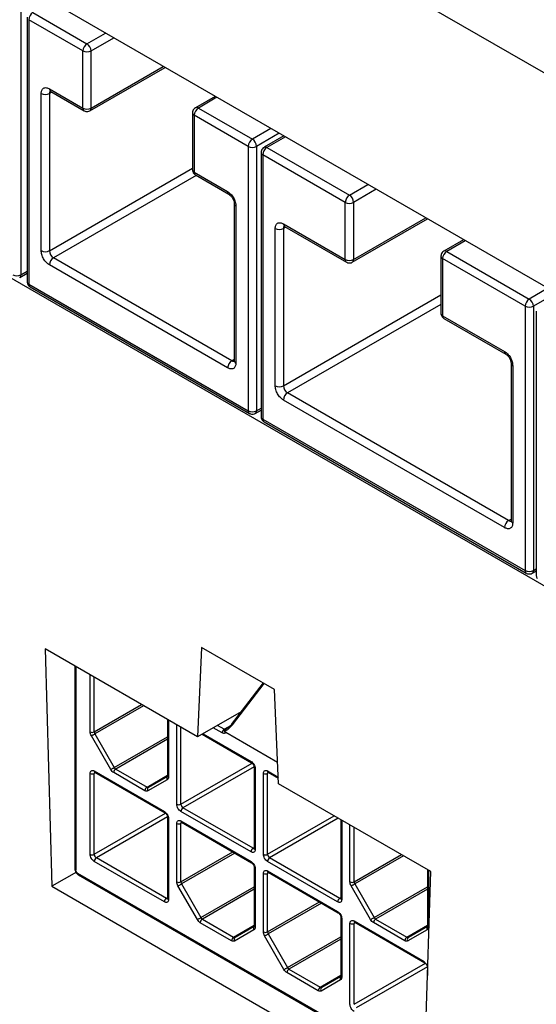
# Model space of a CAD drawing. Header units: millimetres. Extents: x 25 to 1093, y 25 to 838.
# Tile 10 of 17: x 117 to 134, y 378 to 411. Entities that reach past the tile are written whole.
import ezdxf

# ---------------------------------------------------------------- set-up
doc = ezdxf.new("R2010")
doc.units = ezdxf.units.MM

msp = doc.modelspace()

# ---------------------------------------------------------------- linework, layer by layer
at = {"ltscale": 4}
for p, q in [((100.889, 428.998), (137.53, 407.846)), ((145.844, 395.733), (108.788, 417.125)), ((116.715, 411.65), (116.715, 402.587)), ((117.129, 411.575), (118.981, 410.505)), ((116.929, 411.412), (116.929, 402.348)), ((116.987, 411.33), (116.987, 402.266)), ((118.84, 410.261), (116.987, 411.33)), ((118.981, 410.505), (119.618, 410.873)), ((119.123, 410.261), (119.901, 410.71)), ((118.84, 408.301), (118.84, 410.261)), ((119.123, 408.301), (119.123, 410.261)), ((119.081, 408.209), (121.656, 409.696)), ((119.123, 408.301), (121.598, 409.73)), ((117.694, 408.962), (118.84, 408.301)), ((117.777, 408.847), (117.694, 408.799)), ((117.736, 408.871), (118.881, 408.209)), ((117.411, 403.41), (117.411, 408.799)), ((117.694, 408.799), (117.694, 403.41)), ((123.377, 408.702), (122.7, 408.311)), ((123.436, 408.669), (122.8, 408.301)), ((122.8, 408.301), (124.652, 407.232)), ((122.6, 408.138), (122.6, 406.178)), ((124.511, 406.987), (122.658, 408.056)), ((122.658, 408.056), (122.658, 406.097)), ((125.289, 407.599), (124.652, 407.232)), ((125.572, 407.436), (124.794, 406.987)), ((125.729, 407.345), (125.051, 406.954)), ((125.787, 407.311), (125.151, 406.944)), ((108.788, 406.853), (145.844, 385.461)), ((124.511, 406.987), (124.511, 397.923)), ((124.794, 406.987), (124.794, 397.923)), ((125.151, 406.944), (127.979, 405.311)), ((124.951, 406.781), (124.951, 397.717)), ((125.009, 406.699), (125.009, 397.635)), ((127.838, 405.066), (125.009, 406.699)), ((117.694, 403.41), (122.6, 406.241)), ((122.728, 405.989), (117.836, 403.165)), ((122.658, 406.097), (123.804, 405.435)), ((122.7, 406.005), (123.845, 405.344)), ((127.979, 405.311), (128.616, 405.678)), ((128.898, 405.515), (128.121, 405.066)), ((124.028, 405.027), (124.028, 399.638)), ((124.087, 404.945), (124.087, 399.556)), ((127.838, 403.106), (127.838, 405.066)), ((128.121, 405.066), (128.121, 403.106)), ((128.079, 403.015), (130.654, 404.501)), ((128.121, 403.106), (130.596, 404.535)), ((125.434, 398.779), (125.434, 404.168)), ((125.716, 404.331), (127.838, 403.106)), ((125.799, 404.216), (125.716, 404.168)), ((125.716, 404.168), (125.716, 398.779)), ((125.758, 404.239), (127.879, 403.015)), ((131.895, 403.786), (131.217, 403.394)), ((131.953, 403.752), (131.317, 403.384)), ((123.945, 399.638), (117.836, 403.165)), ((131.117, 403.221), (131.117, 401.261)), ((134.004, 401.507), (131.175, 403.139)), ((131.175, 403.139), (131.175, 401.18)), ((131.317, 403.384), (134.145, 401.752)), ((123.804, 399.393), (117.694, 402.92)), ((116.674, 402.495), (116.929, 402.643)), ((116.715, 402.587), (116.929, 402.71)), ((116.987, 402.266), (124.511, 397.923)), ((117.029, 402.175), (124.552, 397.832)), ((134.782, 402.119), (134.145, 401.752)), ((125.716, 398.779), (131.117, 401.896)), ((135.064, 401.956), (134.287, 401.507)), ((131.117, 401.569), (125.858, 398.534)), ((134.004, 401.507), (134.004, 392.443)), ((134.287, 401.507), (134.287, 392.443)), ((131.175, 401.18), (133.297, 399.955)), ((131.217, 401.088), (133.338, 399.864)), ((134.387, 401.333), (134.387, 392.269)), ((123.945, 399.638), (124.028, 399.686)), ((133.521, 399.547), (133.521, 394.158)), ((133.579, 399.465), (133.579, 394.076)), ((133.438, 394.158), (125.858, 398.534)), ((133.297, 393.913), (125.716, 398.289)), ((124.752, 397.832), (124.951, 397.946)), ((124.794, 397.923), (124.951, 398.014)), ((125.009, 397.635), (134.004, 392.443)), ((125.051, 397.544), (134.045, 392.351)), ((133.438, 394.158), (133.521, 394.205)), ((134.245, 392.351), (134.387, 392.433)), ((134.287, 392.443), (134.387, 392.501)), ((122.769, 386.739), (117.547, 389.753)), ((117.547, 389.753), (117.777, 381.616)), ((122.912, 389.808), (122.769, 386.739)), ((125.407, 388.367), (122.912, 389.808)), ((118.565, 389.165), (118.565, 382.223)), ((118.595, 389.148), (118.595, 382.182)), ((119.09, 386.911), (119.09, 388.863)), ((119.231, 386.911), (119.231, 388.781)), ((125.024, 388.588), (123.925, 387.164)), ((123.967, 387.15), (125.06, 388.567)), ((125.55, 385.133), (125.407, 388.367)), ((119.231, 386.911), (120.85, 387.846)), ((120.921, 387.805), (119.252, 386.842)), ((124.263, 387.601), (122.769, 386.739)), ((121.747, 387.328), (121.747, 385.401)), ((121.777, 387.311), (121.777, 385.36)), ((122.059, 384.428), (122.059, 387.148)), ((122.201, 384.428), (122.201, 387.067)), ((123.615, 386.878), (123.312, 387.053)), ((123.686, 387), (123.454, 387.134)), ((123.686, 387), (123.956, 387.156)), ((123.933, 387.143), (123.73, 386.993)), ((119.797, 385.619), (119.131, 386.772)), ((119.252, 386.842), (119.917, 385.689)), ((119.917, 385.689), (121.747, 386.745)), ((121.747, 386.663), (119.967, 385.636)), ((122.929, 386.832), (124.626, 385.852)), ((122.959, 386.849), (124.605, 385.898)), ((125.518, 385.861), (123.738, 386.889)), ((119.231, 385.571), (121.635, 384.183)), ((119.967, 385.636), (121.04, 385.017)), ((122.201, 384.428), (124.644, 385.839)), ((124.715, 385.716), (122.272, 384.306)), ((124.717, 385.694), (124.717, 382.918)), ((124.746, 385.653), (124.746, 382.877)), ((125.171, 385.572), (125.54, 385.358)), ((119.09, 382.713), (119.09, 385.489)), ((119.272, 385.513), (119.231, 385.489)), ((119.231, 382.713), (119.231, 385.489)), ((119.252, 385.525), (121.656, 384.137)), ((120.969, 384.894), (119.897, 385.513)), ((121.04, 385.017), (121.747, 385.425)), ((121.735, 385.269), (121.069, 384.884)), ((121.09, 385.012), (121.745, 385.39)), ((121.733, 385.374), (121.743, 385.386)), ((125.029, 382.714), (125.029, 385.49)), ((125.212, 385.514), (125.171, 385.49)), ((125.171, 382.714), (125.171, 385.49)), ((125.191, 385.526), (125.542, 385.324)), ((130.772, 382.118), (125.55, 385.133)), ((124.676, 382.918), (122.272, 384.306)), ((119.231, 382.713), (121.674, 384.124)), ((121.745, 384.001), (119.302, 382.591)), ((121.747, 383.979), (121.747, 381.203)), ((121.777, 383.938), (121.777, 381.162)), ((124.605, 382.795), (122.201, 384.183)), ((122.201, 383.857), (124.605, 382.469)), ((125.171, 382.714), (127.456, 384.033)), ((127.597, 383.951), (125.241, 382.591)), ((127.687, 383.899), (127.687, 381.203)), ((127.716, 383.883), (127.716, 381.162)), ((122.059, 381.767), (122.059, 383.775)), ((122.242, 383.799), (122.201, 383.775)), ((122.201, 381.767), (122.201, 383.775)), ((122.222, 383.811), (124.626, 382.423)), ((127.999, 381.768), (127.999, 383.719)), ((128.141, 381.768), (128.141, 383.638)), ((124.676, 382.918), (124.717, 382.942)), ((121.706, 381.203), (119.302, 382.591)), ((122.201, 381.767), (123.981, 382.795)), ((124.052, 382.754), (122.222, 381.698)), ((127.646, 381.203), (125.241, 382.591)), ((128.141, 381.768), (129.76, 382.703)), ((129.831, 382.662), (128.161, 381.698)), ((121.635, 381.08), (119.231, 382.468)), ((124.717, 382.265), (124.717, 380.257)), ((124.746, 382.224), (124.746, 380.216)), ((127.575, 381.081), (125.171, 382.469)), ((130.657, 382.185), (130.657, 380.258)), ((130.686, 382.168), (130.686, 380.217)), ((118.616, 382.1), (117.777, 381.616)), ((130.548, 375.2), (118.665, 382.06)), ((118.686, 382.014), (130.547, 375.167)), ((125.029, 380.053), (125.029, 382.06)), ((125.171, 382.142), (127.575, 380.754)), ((125.212, 382.084), (125.171, 382.06)), ((125.171, 380.053), (125.171, 382.06)), ((125.191, 382.096), (127.596, 380.708)), ((130.518, 374.261), (130.772, 382.118)), ((117.777, 381.616), (130.518, 374.261)), ((122.767, 380.475), (122.101, 381.628)), ((122.222, 381.698), (122.887, 380.545)), ((122.887, 380.545), (124.717, 381.601)), ((124.717, 381.519), (122.937, 380.492)), ((128.706, 380.476), (128.041, 381.629)), ((128.161, 381.698), (128.827, 380.545)), ((128.827, 380.545), (130.657, 381.602)), ((130.657, 381.52), (128.877, 380.492)), ((121.706, 381.203), (121.747, 381.227)), ((127.646, 381.203), (127.687, 381.227)), ((125.171, 380.053), (126.951, 381.081)), ((127.022, 381.04), (125.191, 379.983)), ((122.937, 380.492), (124.01, 379.873)), ((127.687, 380.55), (127.687, 378.543)), ((127.716, 380.509), (127.716, 378.502)), ((128.877, 380.492), (129.95, 379.873)), ((123.939, 379.75), (122.867, 380.369)), ((124.01, 379.873), (124.717, 380.281)), ((124.06, 379.868), (124.715, 380.246)), ((124.702, 380.23), (124.713, 380.242)), ((127.999, 377.57), (127.999, 380.346)), ((128.141, 380.428), (130.545, 379.04)), ((128.182, 380.37), (128.141, 380.346)), ((128.141, 377.57), (128.141, 380.346)), ((128.161, 380.382), (130.565, 378.994)), ((129.879, 379.751), (128.806, 380.37)), ((129.95, 379.873), (130.657, 380.281)), ((130, 379.868), (130.655, 380.246)), ((130.642, 380.23), (130.653, 380.243)), ((124.705, 380.125), (124.039, 379.74)), ((125.736, 378.761), (125.071, 379.914)), ((125.191, 379.983), (125.857, 378.83)), ((125.857, 378.83), (127.687, 379.887)), ((127.687, 379.805), (125.907, 378.777)), ((130.645, 380.125), (129.979, 379.741)), ((128.141, 377.57), (130.584, 378.98)), ((130.654, 378.858), (128.211, 377.447)), ((130.657, 378.836), (130.657, 378.553)), ((126.909, 378.036), (125.836, 378.655)), ((125.907, 378.777), (126.98, 378.158)), ((126.98, 378.158), (127.687, 378.566)), ((127.03, 378.153), (127.685, 378.531)), ((127.672, 378.515), (127.683, 378.528)), ((127.675, 378.41), (127.009, 378.026))]:
    msp.add_line(p, q, dxfattribs=at)
at = {"ltscale": 4, "flags": 128}
for points in [[(119.131, 386.772), (119.142, 386.778), (119.155, 386.786), (119.171, 386.795), (119.187, 386.804), (119.204, 386.814), (119.221, 386.824), (119.237, 386.833), (119.252, 386.842)], [(119.797, 385.619), (119.808, 385.625), (119.821, 385.633), (119.836, 385.642), (119.853, 385.651), (119.87, 385.661), (119.887, 385.671), (119.903, 385.68), (119.917, 385.689)], [(121.067, 384.99), (121.077, 385.002), (121.09, 385.012)], [(121.09, 385.012), (121.085, 385.009), (121.08, 385.008)], [(122.101, 381.628), (122.112, 381.634), (122.125, 381.642), (122.141, 381.651), (122.157, 381.66), (122.174, 381.67), (122.191, 381.68), (122.207, 381.689), (122.222, 381.698)], [(128.041, 381.629), (128.052, 381.635), (128.065, 381.643), (128.08, 381.651), (128.097, 381.661), (128.114, 381.671), (128.13, 381.68), (128.146, 381.69), (128.161, 381.698)], [(122.767, 380.475), (122.778, 380.481), (122.791, 380.489), (122.806, 380.498), (122.823, 380.507), (122.84, 380.517), (122.856, 380.527), (122.872, 380.536), (122.887, 380.545)], [(128.706, 380.476), (128.717, 380.482), (128.731, 380.49), (128.746, 380.498), (128.762, 380.508), (128.779, 380.518), (128.796, 380.527), (128.812, 380.537), (128.827, 380.545)], [(124.037, 379.846), (124.047, 379.858), (124.06, 379.868)], [(124.06, 379.868), (124.055, 379.865), (124.05, 379.864)], [(125.071, 379.914), (125.082, 379.92), (125.095, 379.928), (125.11, 379.936), (125.127, 379.946), (125.144, 379.956), (125.161, 379.965), (125.177, 379.975), (125.191, 379.983)], [(129.977, 379.846), (129.987, 379.859), (130, 379.868)], [(130, 379.868), (129.995, 379.866), (129.99, 379.864)], [(125.736, 378.761), (125.747, 378.767), (125.761, 378.775), (125.776, 378.783), (125.792, 378.793), (125.809, 378.803), (125.826, 378.812), (125.842, 378.822), (125.857, 378.83)], [(127.007, 378.131), (127.017, 378.144), (127.03, 378.153)], [(127.03, 378.153), (127.025, 378.151), (127.02, 378.149)]]:
    msp.add_lwpolyline(points, dxfattribs=at)
at = {"ltscale": 16}
for centre, radius, start, end in [((117.294, 411.316), 0.307, 122.6055, 177.3945), ((119.147, 410.247), 0.307, 122.6055, 177.3945), ((118.981, 410.533), 0.307, 242.6097, 297.3903), ((118.816, 410.247), 0.307, 2.6055, 57.3945), ((117.789, 408.95), 0.0959, 172.7442, 235.9436), ((117.801, 408.808), 0.107, 135.6756, 184.6987), ((117.553, 409.072), 0.307, 242.6097, 297.3903), ((118.938, 408.29), 0.0986, 173.698, 235.0213), ((118.981, 408.574), 0.307, 242.6097, 297.3903), ((119.023, 408.291), 0.101, 305.71, 5.6193), ((122.965, 408.042), 0.307, 122.6055, 177.3945), ((122.741, 408.222), 0.0986, 53.7033, 115.0014), ((122.7, 408.148), 0.101, 185.7416, 245.6213), ((124.818, 406.973), 0.307, 122.6055, 177.3945), ((124.487, 406.973), 0.307, 2.6055, 57.3945), ((124.652, 407.26), 0.307, 242.6097, 297.3903), ((125.316, 406.685), 0.307, 122.6055, 177.3945), ((125.092, 406.864), 0.0986, 53.7033, 115.0014), ((125.051, 406.791), 0.101, 185.7416, 245.6213), ((122.7, 406.188), 0.101, 185.6948, 245.6253), ((122.753, 406.084), 0.0959, 172.7442, 235.9436), ((123.899, 405.423), 0.0957, 172.6943, 236.4422), ((128.145, 405.052), 0.307, 122.6055, 177.3945), ((127.814, 405.052), 0.307, 2.6055, 57.3945), ((124.123, 405.034), 0.0957, 183.5576, 247.3108), ((127.979, 405.339), 0.307, 242.6097, 297.3903), ((125.575, 404.441), 0.307, 242.6097, 297.3903), ((125.812, 404.319), 0.0959, 172.7442, 235.9436), ((125.823, 404.176), 0.107, 135.6756, 184.6987), ((117.553, 403.683), 0.307, 242.6097, 297.3903), ((118.001, 403.424), 0.307, 182.6055, 237.3945), ((118.001, 402.906), 0.307, 122.6055, 177.3945), ((127.936, 403.096), 0.0986, 173.698, 235.0213), ((127.979, 403.379), 0.307, 242.6097, 297.3903), ((128.02, 403.097), 0.101, 305.7078, 5.6195), ((131.217, 403.231), 0.101, 185.7416, 245.6213), ((131.482, 403.125), 0.307, 122.6055, 177.3945), ((131.258, 403.305), 0.0986, 53.7033, 115.0014), ((116.574, 402.86), 0.307, 242.6097, 297.3903), ((116.615, 402.577), 0.101, 305.7078, 5.6195), ((117.029, 402.358), 0.101, 185.6948, 245.6253), ((117.082, 402.254), 0.0959, 172.7442, 235.9436), ((134.311, 401.493), 0.307, 122.6055, 177.3945), ((133.98, 401.493), 0.307, 2.6055, 57.3945), ((134.145, 401.78), 0.307, 242.6097, 297.3903), ((131.217, 401.271), 0.101, 185.6948, 245.6253), ((131.27, 401.168), 0.0959, 172.7442, 235.9436), ((133.392, 399.943), 0.0957, 172.6943, 236.4422), ((124.111, 399.379), 0.307, 122.6055, 177.3945), ((124.004, 399.72), 0.101, 234.3824, 294.3071), ((124.128, 399.648), 0.101, 185.6948, 245.6253), ((133.616, 399.553), 0.0957, 183.5576, 247.3108), ((125.575, 399.051), 0.307, 242.6097, 297.3903), ((126.024, 398.792), 0.307, 182.6055, 237.3945), ((126.024, 398.275), 0.307, 122.6055, 177.3945), ((124.611, 397.913), 0.101, 174.382, 234.2744), ((124.652, 398.196), 0.307, 242.6097, 297.3903), ((124.694, 397.913), 0.101, 305.7078, 5.6195), ((125.051, 397.727), 0.101, 185.6948, 245.6253), ((125.105, 397.623), 0.0959, 172.7442, 235.9436), ((133.604, 393.899), 0.307, 122.6055, 177.3945), ((133.497, 394.239), 0.101, 234.3824, 294.3071), ((133.621, 394.168), 0.101, 185.6948, 245.6253), ((134.104, 392.433), 0.101, 174.382, 234.2744), ((134.145, 392.716), 0.307, 242.6097, 297.3903), ((134.186, 392.433), 0.101, 305.7078, 5.6195), ((119.16, 387.048), 0.154, 242.6097, 297.3903), ((119.375, 386.916), 0.144, 181.9565, 211.1437), ((123.769, 386.871), 0.154, 122.6055, 177.3945), ((123.716, 387.045), 0.0542, 235.8404, 284.973), ((123.931, 387.109), 0.0544, 48.5347, 96.0953), ((124.652, 385.892), 0.0479, 172.7178, 236.2072), ((119.281, 385.566), 0.0503, 174.3796, 234.302), ((120.05, 385.506), 0.154, 122.6055, 177.3945), ((120.044, 385.758), 0.144, 208.8556, 238.0453), ((124.765, 385.697), 0.0479, 183.8766, 247.279), ((125.221, 385.567), 0.0503, 174.3796, 234.302), ((119.16, 385.626), 0.154, 242.6097, 297.3903), ((119.285, 385.494), 0.0542, 138.2809, 184.4427), ((121.818, 385.323), 0.0991, 149.2372, 213.4686), ((121.797, 385.406), 0.0503, 185.6948, 245.6253), ((125.1, 385.626), 0.154, 242.6097, 297.3903), ((125.225, 385.494), 0.0542, 138.2809, 184.4427), ((121.123, 384.887), 0.154, 122.6055, 177.3945), ((121.072, 385.065), 0.0579, 236.9235, 278.3365), ((121.152, 384.939), 0.099, 149.0713, 213.4811), ((122.13, 384.565), 0.154, 242.6097, 297.3903), ((122.354, 384.435), 0.154, 182.6055, 237.3945), ((122.354, 384.176), 0.154, 122.6055, 177.3945), ((121.683, 384.177), 0.0479, 172.7178, 236.2072), ((121.795, 383.982), 0.0479, 183.8766, 247.279), ((122.251, 383.852), 0.0503, 174.3796, 234.302), ((122.13, 383.911), 0.154, 242.6097, 297.3903), ((122.255, 383.779), 0.0542, 138.2809, 184.4427), ((124.759, 382.788), 0.154, 122.6055, 177.3945), ((124.706, 382.962), 0.0542, 235.5633, 281.6892), ((124.767, 382.923), 0.0503, 185.6948, 245.6253), ((119.16, 382.85), 0.154, 242.6097, 297.3903), ((119.384, 382.72), 0.154, 182.6055, 237.3945), ((119.384, 382.461), 0.154, 122.6055, 177.3945), ((125.1, 382.85), 0.154, 242.6097, 297.3903), ((125.324, 382.721), 0.154, 182.6055, 237.3945), ((125.324, 382.462), 0.154, 122.6055, 177.3945), ((118.615, 382.228), 0.0503, 185.6948, 245.6253), ((124.652, 382.463), 0.0479, 172.7178, 236.2072), ((124.765, 382.268), 0.0479, 183.8766, 247.279), ((118.715, 382.055), 0.0503, 174.3796, 234.302), ((125.1, 382.197), 0.154, 242.6097, 297.3903), ((125.221, 382.137), 0.0503, 174.3796, 234.302), ((125.225, 382.065), 0.0542, 138.2809, 184.4427), ((122.13, 381.904), 0.154, 242.6097, 297.3903), ((122.345, 381.772), 0.144, 181.9565, 211.1437), ((128.07, 381.904), 0.154, 242.6097, 297.3903), ((128.285, 381.773), 0.144, 181.9565, 211.1437), ((121.789, 381.073), 0.154, 122.6055, 177.3945), ((121.737, 381.247), 0.0542, 235.5633, 281.6892), ((121.797, 381.208), 0.0503, 185.6948, 245.6253), ((127.728, 381.074), 0.154, 122.6055, 177.3945), ((127.676, 381.248), 0.0542, 235.5633, 281.6892), ((127.737, 381.208), 0.0503, 185.6948, 245.6253), ((123.02, 380.362), 0.154, 122.6055, 177.3945), ((123.014, 380.614), 0.144, 208.8556, 238.0453), ((127.622, 380.748), 0.0479, 172.7178, 236.2072), ((127.735, 380.553), 0.0479, 183.8766, 247.279), ((128.96, 380.363), 0.154, 122.6055, 177.3945), ((128.953, 380.615), 0.144, 208.8556, 238.0453), ((124.788, 380.179), 0.0991, 149.2372, 213.4686), ((124.767, 380.262), 0.0503, 185.6948, 245.6253), ((128.07, 380.482), 0.154, 242.6097, 297.3903), ((128.191, 380.423), 0.0503, 174.3796, 234.302), ((128.195, 380.35), 0.0542, 138.2809, 184.4427), ((130.727, 380.18), 0.0991, 149.2372, 213.4686), ((130.707, 380.263), 0.0503, 185.6948, 245.6253), ((124.093, 379.743), 0.154, 122.6055, 177.3945), ((124.042, 379.921), 0.0579, 236.9235, 278.3365), ((124.122, 379.795), 0.099, 149.0713, 213.4811), ((125.1, 380.189), 0.154, 242.6097, 297.3903), ((125.315, 380.058), 0.144, 181.9565, 211.1437), ((130.033, 379.744), 0.154, 122.6055, 177.3945), ((129.981, 379.922), 0.0579, 236.9235, 278.3365), ((130.062, 379.795), 0.099, 149.0713, 213.4811), ((125.983, 378.9), 0.144, 208.8556, 238.0453), ((130.592, 379.034), 0.0479, 172.7178, 236.2072), ((130.695, 378.836), 0.0384, 181.0463, 218.6834), ((125.99, 378.648), 0.154, 122.6055, 177.3945), ((127.757, 378.465), 0.0991, 149.2372, 213.4686), ((127.737, 378.548), 0.0503, 185.6948, 245.6253), ((127.063, 378.029), 0.154, 122.6055, 177.3945), ((127.011, 378.207), 0.0579, 236.9235, 278.3365), ((127.092, 378.08), 0.099, 149.0713, 213.4811)]:
    msp.add_arc(centre, radius, start, end, dxfattribs=at)
at = {"ltscale": 4}
for points, knots in [([(117.411, 408.799), (117.415, 408.838), (117.421, 408.897), (117.456, 408.953), (117.493, 408.984), (117.538, 409.001), (117.604, 409.003), (117.659, 408.978), (117.694, 408.962)], [0, 0, 0, 0, 0.2394436, 0.3682202, 0.4999986, 0.6287766, 0.7605564, 1, 1, 1, 1]), ([(118.882, 408.21), (118.884, 408.208), (118.904, 408.195), (118.949, 408.182), (119.014, 408.183), (119.062, 408.193), (119.081, 408.209), (119.081, 408.21)], [0, 0, 0, 0, 0.047522, 0.333715, 0.649609, 0.991388, 1, 1, 1, 1]), ([(122.7, 408.311), (122.68, 408.296), (122.641, 408.268), (122.606, 408.204), (122.602, 408.159), (122.6, 408.138)], [0, 0, 0, 0, 0.352637, 0.694311, 1, 1, 1, 1]), ([(125.051, 406.953), (125.031, 406.939), (124.992, 406.91), (124.957, 406.847), (124.953, 406.802), (124.951, 406.781)], [0, 0, 0, 0, 0.352637, 0.694311, 1, 1, 1, 1]), ([(122.6, 406.178), (122.6, 406.177), (122.597, 406.159), (122.606, 406.123), (122.62, 406.093), (122.626, 406.078)], [0, 0, 0, 0, 0.0428099, 0.523277, 1, 1, 1, 1]), ([(122.626, 406.078), (122.642, 406.056), (122.662, 406.027), (122.693, 406.01), (122.7, 406.005)], [0, 0, 0, 0, 0.752896, 1, 1, 1, 1]), ([(123.804, 405.435), (123.839, 405.41), (123.894, 405.372), (123.96, 405.293), (124.005, 405.225), (124.042, 405.152), (124.077, 405.056), (124.083, 404.989), (124.087, 404.945)], [0, 0, 0, 0, 0.2394436, 0.3682202, 0.4999986, 0.6287766, 0.7605564, 1, 1, 1, 1]), ([(123.845, 405.344), (123.869, 405.327), (123.917, 405.293), (123.977, 405.209), (124.02, 405.115), (124.025, 405.056), (124.028, 405.027)], [0, 0, 0, 0, 0.249998, 0.499997, 0.749998, 1, 1, 1, 1]), ([(125.434, 404.168), (125.437, 404.207), (125.443, 404.266), (125.478, 404.322), (125.515, 404.353), (125.56, 404.369), (125.626, 404.372), (125.681, 404.347), (125.716, 404.331)], [0, 0, 0, 0, 0.239444, 0.36822, 0.499999, 0.628777, 0.760556, 1, 1, 1, 1]), ([(117.694, 402.92), (117.659, 402.945), (117.604, 402.983), (117.538, 403.062), (117.493, 403.129), (117.457, 403.203), (117.421, 403.299), (117.415, 403.366), (117.411, 403.41)], [0, 0, 0, 0, 0.2394436, 0.3682202, 0.4999986, 0.6287766, 0.7605564, 1, 1, 1, 1]), ([(131.217, 403.394), (131.197, 403.379), (131.158, 403.351), (131.123, 403.287), (131.119, 403.242), (131.117, 403.221)], [0, 0, 0, 0, 0.352637, 0.694311, 1, 1, 1, 1]), ([(127.88, 403.015), (127.882, 403.014), (127.902, 403.001), (127.947, 402.988), (128.012, 402.988), (128.06, 402.999), (128.079, 403.015), (128.079, 403.015)], [0, 0, 0, 0, 0.047542, 0.333853, 0.649878, 0.991798, 1, 1, 1, 1]), ([(116.929, 402.348), (116.929, 402.347), (116.926, 402.329), (116.935, 402.293), (116.949, 402.263), (116.955, 402.248)], [0, 0, 0, 0, 0.04281, 0.523277, 1, 1, 1, 1]), ([(116.955, 402.248), (116.971, 402.226), (116.991, 402.197), (117.022, 402.18), (117.029, 402.175)], [0, 0, 0, 0, 0.752896, 1, 1, 1, 1]), ([(131.117, 401.261), (131.117, 401.26), (131.114, 401.242), (131.123, 401.206), (131.137, 401.176), (131.144, 401.161)], [0, 0, 0, 0, 0.0428099, 0.523277, 1, 1, 1, 1]), ([(131.144, 401.161), (131.159, 401.14), (131.179, 401.111), (131.21, 401.093), (131.217, 401.089)], [0, 0, 0, 0, 0.752896, 1, 1, 1, 1]), ([(133.297, 399.955), (133.332, 399.93), (133.387, 399.892), (133.453, 399.813), (133.498, 399.745), (133.534, 399.672), (133.57, 399.576), (133.576, 399.508), (133.579, 399.465)], [0, 0, 0, 0, 0.2394436, 0.3682202, 0.4999986, 0.6287766, 0.7605564, 1, 1, 1, 1]), ([(133.338, 399.864), (133.362, 399.847), (133.41, 399.812), (133.47, 399.729), (133.513, 399.635), (133.518, 399.576), (133.521, 399.547)], [0, 0, 0, 0, 0.249998, 0.499997, 0.749998, 1, 1, 1, 1]), ([(124.087, 399.556), (124.083, 399.517), (124.077, 399.457), (124.042, 399.402), (124.005, 399.371), (123.96, 399.354), (123.894, 399.352), (123.839, 399.377), (123.804, 399.393)], [0, 0, 0, 0, 0.239444, 0.36822, 0.499999, 0.628777, 0.760556, 1, 1, 1, 1]), ([(125.716, 398.289), (125.681, 398.314), (125.626, 398.352), (125.56, 398.43), (125.515, 398.498), (125.479, 398.572), (125.443, 398.668), (125.437, 398.735), (125.434, 398.779)], [0, 0, 0, 0, 0.239444, 0.36822, 0.499999, 0.628777, 0.760556, 1, 1, 1, 1]), ([(124.553, 397.832), (124.555, 397.83), (124.575, 397.818), (124.62, 397.804), (124.685, 397.805), (124.733, 397.816), (124.752, 397.831), (124.752, 397.832)], [0, 0, 0, 0, 0.047567, 0.333871, 0.649887, 0.991798, 1, 1, 1, 1]), ([(124.951, 397.717), (124.951, 397.715), (124.948, 397.697), (124.957, 397.662), (124.971, 397.632), (124.978, 397.617)], [0, 0, 0, 0, 0.04281, 0.523277, 1, 1, 1, 1]), ([(124.978, 397.617), (124.993, 397.595), (125.014, 397.566), (125.044, 397.549), (125.051, 397.544)], [0, 0, 0, 0, 0.752896, 1, 1, 1, 1]), ([(133.579, 394.076), (133.576, 394.037), (133.57, 393.977), (133.535, 393.921), (133.498, 393.891), (133.453, 393.874), (133.387, 393.872), (133.332, 393.897), (133.297, 393.913)], [0, 0, 0, 0, 0.2394436, 0.3682202, 0.4999986, 0.6287766, 0.7605564, 1, 1, 1, 1]), ([(134.046, 392.352), (134.048, 392.35), (134.068, 392.337), (134.113, 392.324), (134.178, 392.325), (134.226, 392.335), (134.245, 392.351), (134.245, 392.352)], [0, 0, 0, 0, 0.047567, 0.333871, 0.649887, 0.991798, 1, 1, 1, 1]), ([(134.388, 392.269), (134.388, 392.268), (134.385, 392.25), (134.393, 392.215), (134.407, 392.184), (134.414, 392.169)], [0, 0, 0, 0, 0.04281, 0.523277, 1, 1, 1, 1]), ([(123.706, 386.938), (123.728, 386.948), (123.774, 386.968), (123.867, 387.036), (123.926, 387.104), (123.967, 387.15)], [0, 0, 0, 0, 0.210639, 0.454557, 1, 1, 1, 1]), ([(123.706, 386.938), (123.706, 386.944), (123.707, 386.955), (123.711, 386.97), (123.719, 386.984), (123.726, 386.99), (123.73, 386.993)], [0, 0, 0, 0, 0.218228, 0.457408, 0.717819, 1, 1, 1, 1]), ([(123.738, 386.889), (123.73, 386.894), (123.717, 386.904), (123.708, 386.922), (123.706, 386.934), (123.706, 386.938)], [0, 0, 0, 0, 0.433588, 0.79901, 1, 1, 1, 1]), ([(123.738, 386.889), (123.731, 386.881), (123.717, 386.865), (123.686, 386.857), (123.652, 386.859), (123.627, 386.872), (123.615, 386.878)], [0, 0, 0, 0, 0.2492188, 0.4999461, 0.7492269, 1, 1, 1, 1]), ([(124.605, 385.898), (124.624, 385.885), (124.661, 385.859), (124.707, 385.794), (124.741, 385.721), (124.745, 385.676), (124.746, 385.653)], [0, 0, 0, 0, 0.249127, 0.499863, 0.749135, 1, 1, 1, 1]), ([(119.09, 385.489), (119.091, 385.51), (119.095, 385.55), (119.129, 385.584), (119.175, 385.597), (119.212, 385.58), (119.231, 385.571)], [0, 0, 0, 0, 0.249127, 0.499863, 0.749135, 1, 1, 1, 1]), ([(124.626, 385.852), (124.626, 385.852), (124.63, 385.85), (124.641, 385.842), (124.657, 385.828), (124.673, 385.809), (124.683, 385.792), (124.689, 385.783)], [0, 0, 0, 0, 0.0161866, 0.2759761, 0.4824918, 0.7099083, 1, 1, 1, 1]), ([(124.689, 385.783), (124.696, 385.771), (124.705, 385.753), (124.712, 385.729), (124.716, 385.711), (124.717, 385.698), (124.717, 385.694), (124.717, 385.694)], [0, 0, 0, 0, 0.382983, 0.532795, 0.764283, 0.987854, 1, 1, 1, 1]), ([(125.029, 385.49), (125.031, 385.51), (125.035, 385.551), (125.068, 385.585), (125.115, 385.597), (125.152, 385.58), (125.171, 385.572)], [0, 0, 0, 0, 0.249127, 0.499863, 0.749135, 1, 1, 1, 1]), ([(119.238, 385.531), (119.239, 385.531), (119.24, 385.531), (119.248, 385.527), (119.252, 385.525)], [0, 0, 0, 0, 0.5105203, 1, 1, 1, 1]), ([(121.747, 385.401), (121.746, 385.392), (121.745, 385.376), (121.737, 385.374), (121.733, 385.374)], [0, 0, 0, 0, 0.519375, 1, 1, 1, 1]), ([(125.178, 385.532), (125.179, 385.532), (125.179, 385.532), (125.188, 385.528), (125.192, 385.526)], [0, 0, 0, 0, 0.5105203, 1, 1, 1, 1]), ([(122.201, 384.183), (122.182, 384.196), (122.145, 384.222), (122.099, 384.287), (122.065, 384.36), (122.061, 384.405), (122.059, 384.428)], [0, 0, 0, 0, 0.249127, 0.499863, 0.749135, 1, 1, 1, 1]), ([(121.635, 384.183), (121.654, 384.17), (121.691, 384.144), (121.737, 384.079), (121.771, 384.006), (121.775, 383.961), (121.777, 383.938)], [0, 0, 0, 0, 0.249127, 0.499863, 0.749135, 1, 1, 1, 1]), ([(121.656, 384.137), (121.656, 384.137), (121.66, 384.135), (121.671, 384.127), (121.687, 384.113), (121.703, 384.094), (121.714, 384.077), (121.719, 384.068)], [0, 0, 0, 0, 0.016187, 0.275976, 0.482492, 0.709908, 1, 1, 1, 1]), ([(121.719, 384.068), (121.726, 384.056), (121.735, 384.038), (121.743, 384.014), (121.746, 383.996), (121.748, 383.983), (121.747, 383.979), (121.747, 383.979)], [0, 0, 0, 0, 0.382983, 0.532795, 0.764283, 0.987854, 1, 1, 1, 1]), ([(122.059, 383.775), (122.061, 383.795), (122.065, 383.836), (122.099, 383.87), (122.145, 383.882), (122.182, 383.865), (122.201, 383.857)], [0, 0, 0, 0, 0.249127, 0.499863, 0.749135, 1, 1, 1, 1]), ([(122.208, 383.816), (122.209, 383.817), (122.209, 383.817), (122.218, 383.813), (122.222, 383.811)], [0, 0, 0, 0, 0.51052, 1, 1, 1, 1]), ([(124.746, 382.877), (124.744, 382.857), (124.741, 382.816), (124.707, 382.782), (124.661, 382.769), (124.624, 382.787), (124.605, 382.795)], [0, 0, 0, 0, 0.249127, 0.499863, 0.749135, 1, 1, 1, 1]), ([(124.717, 382.918), (124.717, 382.914), (124.717, 382.906), (124.715, 382.902), (124.715, 382.903), (124.716, 382.903)], [0, 0, 0, 0, 0.431894, 0.893711, 1, 1, 1, 1]), ([(119.231, 382.468), (119.212, 382.481), (119.175, 382.507), (119.129, 382.572), (119.095, 382.645), (119.091, 382.69), (119.09, 382.713)], [0, 0, 0, 0, 0.249127, 0.499863, 0.749135, 1, 1, 1, 1]), ([(125.171, 382.469), (125.152, 382.482), (125.115, 382.508), (125.069, 382.573), (125.035, 382.646), (125.031, 382.691), (125.029, 382.714)], [0, 0, 0, 0, 0.249127, 0.499863, 0.749135, 1, 1, 1, 1]), ([(118.566, 382.223), (118.566, 382.211), (118.567, 382.183), (118.579, 382.142), (118.593, 382.115), (118.599, 382.103)], [0, 0, 0, 0, 0.286952, 0.693526, 1, 1, 1, 1]), ([(118.665, 382.06), (118.656, 382.066), (118.642, 382.076), (118.626, 382.096), (118.612, 382.118), (118.597, 382.149), (118.596, 382.171), (118.595, 382.182)], [0, 0, 0, 0, 0.251295, 0.373834, 0.500897, 0.751963, 1, 1, 1, 1]), ([(124.605, 382.469), (124.624, 382.456), (124.661, 382.43), (124.707, 382.364), (124.741, 382.292), (124.745, 382.246), (124.746, 382.224)], [0, 0, 0, 0, 0.2491269, 0.4998627, 0.7491349, 1, 1, 1, 1]), ([(124.626, 382.423), (124.626, 382.423), (124.63, 382.421), (124.641, 382.412), (124.657, 382.398), (124.673, 382.379), (124.683, 382.363), (124.689, 382.354)], [0, 0, 0, 0, 0.0161866, 0.2759761, 0.4824918, 0.7099083, 1, 1, 1, 1]), ([(124.689, 382.354), (124.696, 382.341), (124.705, 382.324), (124.712, 382.299), (124.716, 382.282), (124.717, 382.269), (124.717, 382.265), (124.717, 382.265)], [0, 0, 0, 0, 0.382983, 0.532795, 0.764283, 0.987854, 1, 1, 1, 1]), ([(118.599, 382.103), (118.615, 382.081), (118.637, 382.051), (118.668, 382.024), (118.682, 382.018), (118.686, 382.015)], [0, 0, 0, 0, 0.629931, 0.873142, 1, 1, 1, 1]), ([(125.029, 382.06), (125.031, 382.081), (125.035, 382.122), (125.068, 382.156), (125.115, 382.168), (125.152, 382.151), (125.171, 382.142)], [0, 0, 0, 0, 0.249127, 0.499863, 0.749135, 1, 1, 1, 1]), ([(125.178, 382.102), (125.179, 382.102), (125.179, 382.102), (125.188, 382.098), (125.192, 382.096)], [0, 0, 0, 0, 0.51052, 1, 1, 1, 1]), ([(121.777, 381.162), (121.775, 381.142), (121.771, 381.101), (121.737, 381.067), (121.691, 381.054), (121.654, 381.072), (121.635, 381.08)], [0, 0, 0, 0, 0.249127, 0.499863, 0.749135, 1, 1, 1, 1]), ([(121.747, 381.203), (121.747, 381.199), (121.747, 381.191), (121.745, 381.187), (121.746, 381.188), (121.746, 381.188)], [0, 0, 0, 0, 0.431894, 0.893711, 1, 1, 1, 1]), ([(127.716, 381.162), (127.714, 381.142), (127.71, 381.101), (127.677, 381.067), (127.631, 381.055), (127.594, 381.072), (127.575, 381.081)], [0, 0, 0, 0, 0.249127, 0.499863, 0.749135, 1, 1, 1, 1]), ([(127.687, 381.203), (127.687, 381.2), (127.687, 381.192), (127.685, 381.188), (127.685, 381.189), (127.685, 381.189)], [0, 0, 0, 0, 0.431894, 0.893711, 1, 1, 1, 1]), ([(127.575, 380.754), (127.593, 380.741), (127.631, 380.715), (127.677, 380.65), (127.711, 380.577), (127.714, 380.532), (127.716, 380.509)], [0, 0, 0, 0, 0.249127, 0.499863, 0.749135, 1, 1, 1, 1]), ([(127.596, 380.708), (127.596, 380.708), (127.6, 380.706), (127.611, 380.698), (127.627, 380.684), (127.643, 380.665), (127.653, 380.649), (127.659, 380.639)], [0, 0, 0, 0, 0.016187, 0.275976, 0.482492, 0.709908, 1, 1, 1, 1]), ([(127.659, 380.639), (127.665, 380.627), (127.674, 380.609), (127.682, 380.585), (127.686, 380.567), (127.687, 380.554), (127.687, 380.55), (127.687, 380.55)], [0, 0, 0, 0, 0.382983, 0.532795, 0.764283, 0.987854, 1, 1, 1, 1]), ([(124.717, 380.257), (124.716, 380.248), (124.715, 380.232), (124.706, 380.231), (124.702, 380.23)], [0, 0, 0, 0, 0.519375, 1, 1, 1, 1]), ([(127.999, 380.346), (128.001, 380.366), (128.005, 380.407), (128.038, 380.441), (128.085, 380.453), (128.122, 380.436), (128.141, 380.428)], [0, 0, 0, 0, 0.249127, 0.499863, 0.749135, 1, 1, 1, 1]), ([(128.148, 380.388), (128.148, 380.388), (128.149, 380.388), (128.157, 380.384), (128.161, 380.382)], [0, 0, 0, 0, 0.51052, 1, 1, 1, 1]), ([(130.657, 380.258), (130.656, 380.249), (130.654, 380.233), (130.646, 380.231), (130.642, 380.23)], [0, 0, 0, 0, 0.519375, 1, 1, 1, 1]), ([(130.565, 378.994), (130.566, 378.994), (130.57, 378.992), (130.581, 378.984), (130.596, 378.969), (130.613, 378.95), (130.623, 378.934), (130.629, 378.925)], [0, 0, 0, 0, 0.016187, 0.275976, 0.482492, 0.709908, 1, 1, 1, 1]), ([(130.629, 378.925), (130.635, 378.912), (130.644, 378.895), (130.652, 378.87), (130.656, 378.853), (130.657, 378.84), (130.657, 378.836), (130.657, 378.836)], [0, 0, 0, 0, 0.382983, 0.532795, 0.764283, 0.987854, 1, 1, 1, 1]), ([(127.687, 378.543), (127.686, 378.534), (127.684, 378.518), (127.676, 378.516), (127.672, 378.515)], [0, 0, 0, 0, 0.519375, 1, 1, 1, 1]), ([(128.141, 377.325), (128.122, 377.338), (128.085, 377.364), (128.039, 377.429), (128.005, 377.502), (128.001, 377.547), (127.999, 377.57)], [0, 0, 0, 0, 0.249127, 0.499863, 0.749135, 1, 1, 1, 1])]:
    msp.add_open_spline(points, degree=3, knots=knots, dxfattribs=at)
for points in [[(119.131, 386.772), (119.119, 386.796), (119.095, 386.843), (119.091, 386.889), (119.09, 386.911)], [(119.897, 385.513), (119.878, 385.526), (119.84, 385.552), (119.811, 385.597), (119.797, 385.619)], [(121.777, 385.36), (121.775, 385.339), (121.771, 385.298), (121.747, 385.278), (121.735, 385.269)], [(121.069, 384.884), (121.055, 384.879), (121.026, 384.867), (120.988, 384.885), (120.969, 384.894)], [(122.101, 381.628), (122.089, 381.652), (122.065, 381.699), (122.061, 381.745), (122.059, 381.767)], [(128.041, 381.629), (128.028, 381.652), (128.004, 381.7), (128.001, 381.745), (127.999, 381.768)], [(122.867, 380.369), (122.848, 380.382), (122.81, 380.408), (122.781, 380.453), (122.767, 380.475)], [(124.746, 380.216), (124.745, 380.195), (124.741, 380.154), (124.717, 380.134), (124.705, 380.125)], [(128.806, 380.37), (128.787, 380.383), (128.75, 380.409), (128.721, 380.453), (128.706, 380.476)], [(130.686, 380.217), (130.684, 380.196), (130.681, 380.155), (130.657, 380.135), (130.645, 380.125)], [(125.071, 379.914), (125.059, 379.937), (125.034, 379.985), (125.031, 380.03), (125.029, 380.053)], [(124.039, 379.74), (124.025, 379.735), (123.996, 379.723), (123.958, 379.741), (123.939, 379.75)], [(129.979, 379.741), (129.964, 379.735), (129.935, 379.724), (129.898, 379.742), (129.879, 379.751)], [(125.836, 378.655), (125.818, 378.668), (125.78, 378.694), (125.751, 378.738), (125.736, 378.761)], [(127.716, 378.502), (127.715, 378.481), (127.711, 378.44), (127.687, 378.42), (127.675, 378.41)], [(127.009, 378.026), (126.995, 378.02), (126.966, 378.009), (126.928, 378.027), (126.909, 378.036)]]:
    msp.add_open_spline(points, degree=3, dxfattribs=at)

doc.saveas('drawing.dxf')
